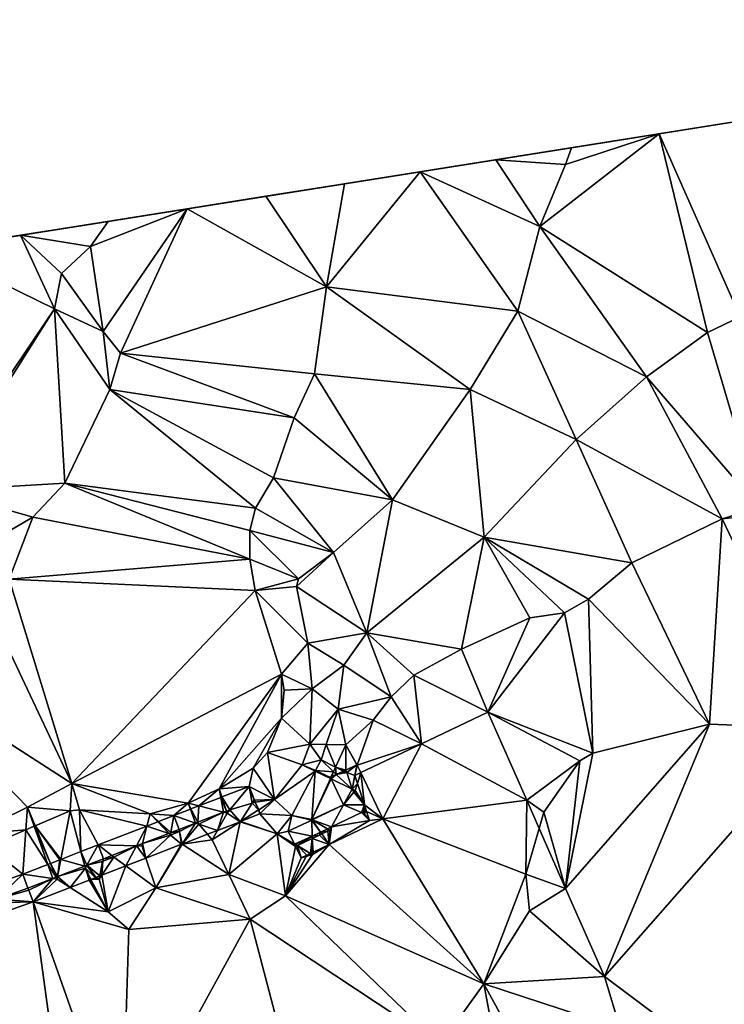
# Model space of a CAD drawing. Header units: inches. Extents: x 573063 to 573309, y 6670422 to 6670677.
# Tile 38 of 39: x 573228 to 573261, y 6670630 to 6670676. Entities that reach past the tile are written whole.
import ezdxf

# ---------------------------------------------------------------- set-up
doc = ezdxf.new("R2010")
doc.units = ezdxf.units.IN
doc.header["$MEASUREMENT"] = 0
doc.layers.add('Terreng_ortofoto', color=10, linetype='Continuous')

msp = doc.modelspace()

# ---------------------------------------------------------------- linework, layer by layer
at = {"layer": 'Terreng_ortofoto'}
for points in [[(573063.36, 6670640.044, 213.26), (573270.643, 6670672.982, 219), (573292.127, 6670676.396, 220.205)], [(573063.36, 6670640.044, 213.26), (573219.599, 6670664.87, 221.75), (573270.643, 6670672.982, 219)], [(573232.071, 6670666.852, 221), (573270.643, 6670672.982, 219), (573219.599, 6670664.87, 221.75)], [(573232.071, 6670666.852, 221), (573250.42, 6670669.768, 219.333), (573270.643, 6670672.982, 219)], [(573270.643, 6670672.982, 219), (573250.42, 6670669.768, 219.333), (573258.16, 6670670.998, 219)], [(573270.643, 6670672.982, 219), (573258.16, 6670670.998, 219), (573262.321, 6670671.659, 219)], [(573261.99, 6670662.34, 218), (573262.321, 6670671.659, 219), (573258.16, 6670670.998, 219)], [(573258.16, 6670670.998, 219), (573250.42, 6670669.768, 219.333), (573253.999, 6670670.336, 219)], [(573252.5, 6670666.61, 219), (573258.16, 6670670.998, 219), (573253.72, 6670669.55, 219)], [(573260.44, 6670661.6, 218), (573258.16, 6670670.998, 219), (573252.5, 6670666.61, 219)], [(573258.16, 6670670.998, 219), (573253.999, 6670670.336, 219), (573253.72, 6670669.55, 219)], [(573261.99, 6670662.34, 218), (573258.16, 6670670.998, 219), (573260.44, 6670661.6, 218)], [(573253.999, 6670670.336, 219), (573250.42, 6670669.768, 219.333), (573253.72, 6670669.55, 219)], [(573232.071, 6670666.852, 221), (573246.84, 6670669.199, 219.667), (573250.42, 6670669.768, 219.333)], [(573246.84, 6670669.199, 219.667), (573252.5, 6670666.61, 219), (573250.42, 6670669.768, 219.333)], [(573252.5, 6670666.61, 219), (573253.72, 6670669.55, 219), (573250.42, 6670669.768, 219.333)], [(573232.071, 6670666.852, 221), (573243.261, 6670668.63, 220), (573246.84, 6670669.199, 219.667)], [(573242.41, 6670663.75, 220), (573251.46, 6670662.61, 219), (573246.84, 6670669.199, 219.667)], [(573242.41, 6670663.75, 220), (573246.84, 6670669.199, 219.667), (573243.261, 6670668.63, 220)], [(573246.84, 6670669.199, 219.667), (573251.46, 6670662.61, 219), (573252.5, 6670666.61, 219)], [(573232.071, 6670666.852, 221), (573239.531, 6670668.037, 220.333), (573243.261, 6670668.63, 220)], [(573239.531, 6670668.037, 220.333), (573242.41, 6670663.75, 220), (573243.261, 6670668.63, 220)], [(573232.071, 6670666.852, 221), (573235.801, 6670667.444, 220.667), (573239.531, 6670668.037, 220.333)], [(573235.801, 6670667.444, 220.667), (573242.41, 6670663.75, 220), (573239.531, 6670668.037, 220.333)], [(573231.83, 6670661.64, 221), (573235.801, 6670667.444, 220.667), (573231.23, 6670665.66, 221)], [(573231.23, 6670665.66, 221), (573235.801, 6670667.444, 220.667), (573232.071, 6670666.852, 221)], [(573231.83, 6670661.64, 221), (573232.66, 6670660.62, 221), (573235.801, 6670667.444, 220.667)], [(573235.801, 6670667.444, 220.667), (573232.66, 6670660.62, 221), (573242.41, 6670663.75, 220)], [(573227.914, 6670666.191, 221.25), (573232.071, 6670666.852, 221), (573219.599, 6670664.87, 221.75)], [(573231.23, 6670665.66, 221), (573232.071, 6670666.852, 221), (573227.914, 6670666.191, 221.25)], [(573257.56, 6670659.49, 218), (573252.5, 6670666.61, 219), (573251.46, 6670662.61, 219)], [(573257.56, 6670659.49, 218), (573260.44, 6670661.6, 218), (573252.5, 6670666.61, 219)], [(573227.914, 6670666.191, 221.25), (573219.599, 6670664.87, 221.75), (573223.756, 6670665.53, 221.5)], [(573229.52, 6670662.71, 221), (573227.914, 6670666.191, 221.25), (573223.756, 6670665.53, 221.5)], [(573229.52, 6670662.71, 221), (573229.86, 6670664.39, 221), (573227.914, 6670666.191, 221.25)], [(573231.23, 6670665.66, 221), (573227.914, 6670666.191, 221.25), (573229.86, 6670664.39, 221)], [(573231.83, 6670661.64, 221), (573231.23, 6670665.66, 221), (573229.86, 6670664.39, 221)], [(573223.77, 6670654.2, 221.26), (573229.52, 6670662.71, 221), (573223.756, 6670665.53, 221.5)], [(573231.83, 6670661.64, 221), (573229.86, 6670664.39, 221), (573229.52, 6670662.71, 221)], [(573241.83, 6670659.64, 220), (573242.41, 6670663.75, 220), (573232.66, 6670660.62, 221)], [(573241.83, 6670659.64, 220), (573249.2, 6670658.89, 219), (573242.41, 6670663.75, 220)], [(573242.41, 6670663.75, 220), (573249.2, 6670658.89, 219), (573251.46, 6670662.61, 219)], [(573224.08, 6670654.11, 221.26), (573229.52, 6670662.71, 221), (573223.77, 6670654.2, 221.26)], [(573230.02, 6670654.46, 221), (573229.52, 6670662.71, 221), (573224.08, 6670654.11, 221.26)], [(573230.02, 6670654.46, 221), (573232.15, 6670658.9, 221), (573229.52, 6670662.71, 221)], [(573232.15, 6670658.9, 221), (573231.83, 6670661.64, 221), (573229.52, 6670662.71, 221)], [(573254.22, 6670656.53, 218), (573251.46, 6670662.61, 219), (573249.2, 6670658.89, 219)], [(573257.56, 6670659.49, 218), (573251.46, 6670662.61, 219), (573254.22, 6670656.53, 218)], [(573262.89, 6670653.31, 217), (573261.99, 6670662.34, 218), (573260.44, 6670661.6, 218)], [(573232.15, 6670658.9, 221), (573232.66, 6670660.62, 221), (573231.83, 6670661.64, 221)], [(573257.56, 6670659.49, 218), (573262.89, 6670653.31, 217), (573260.44, 6670661.6, 218)], [(573232.15, 6670658.9, 221), (573240.88, 6670657.56, 220), (573232.66, 6670660.62, 221)], [(573240.88, 6670657.56, 220), (573241.83, 6670659.64, 220), (573232.66, 6670660.62, 221)], [(573245.53, 6670653.67, 219), (573241.83, 6670659.64, 220), (573240.88, 6670657.56, 220)], [(573245.53, 6670653.67, 219), (573249.2, 6670658.89, 219), (573241.83, 6670659.64, 220)], [(573257.56, 6670659.49, 218), (573254.22, 6670656.53, 218), (573261.14, 6670652.78, 217)], [(573257.56, 6670659.49, 218), (573261.14, 6670652.78, 217), (573262.89, 6670653.31, 217)], [(573230.02, 6670654.46, 221), (573239.05, 6670653.28, 220), (573232.15, 6670658.9, 221)], [(573232.15, 6670658.9, 221), (573239.05, 6670653.28, 220), (573239.89, 6670654.72, 220)], [(573232.15, 6670658.9, 221), (573239.89, 6670654.72, 220), (573240.88, 6670657.56, 220)], [(573245.53, 6670653.67, 219), (573249.87, 6670651.9, 218), (573249.2, 6670658.89, 219)], [(573254.22, 6670656.53, 218), (573249.2, 6670658.89, 219), (573249.87, 6670651.9, 218)], [(573239.89, 6670654.72, 220), (573245.53, 6670653.67, 219), (573240.88, 6670657.56, 220)], [(573254.22, 6670656.53, 218), (573249.87, 6670651.9, 218), (573256.86, 6670650.69, 217)], [(573261.14, 6670652.78, 217), (573254.22, 6670656.53, 218), (573256.86, 6670650.69, 217)], [(573239.05, 6670653.28, 220), (573242.73, 6670651.18, 219), (573239.89, 6670654.72, 220)], [(573239.89, 6670654.72, 220), (573242.73, 6670651.18, 219), (573245.53, 6670653.67, 219)], [(573228.5, 6670652.86, 221), (573230.02, 6670654.46, 221), (573224.08, 6670654.11, 221.26)], [(573228.5, 6670652.86, 221), (573224.08, 6670654.11, 221.26), (573226.43, 6670651.65, 221)], [(573228.5, 6670652.86, 221), (573238.78, 6670650.86, 220), (573230.02, 6670654.46, 221)], [(573230.02, 6670654.46, 221), (573238.78, 6670650.86, 220), (573238.77, 6670652.23, 220)], [(573230.02, 6670654.46, 221), (573238.77, 6670652.23, 220), (573239.05, 6670653.28, 220)], [(573245.53, 6670653.67, 219), (573242.73, 6670651.18, 219), (573244.31, 6670647.38, 218)], [(573245.53, 6670653.67, 219), (573244.31, 6670647.38, 218), (573249.87, 6670651.9, 218)], [(573239.05, 6670653.28, 220), (573238.77, 6670652.23, 220), (573242.73, 6670651.18, 219)], [(573264.74, 6670653.16, 217), (573262.89, 6670653.31, 217), (573261.14, 6670652.78, 217)], [(573265.89, 6670642.86, 216), (573264.74, 6670653.16, 217), (573261.14, 6670652.78, 217)], [(573228.5, 6670652.86, 221), (573226.43, 6670651.65, 221), (573227.38, 6670649.927, 220.79)], [(573228.5, 6670652.86, 221), (573227.38, 6670649.927, 220.79), (573238.78, 6670650.86, 220)], [(573260.54, 6670643.06, 216), (573261.14, 6670652.78, 217), (573256.86, 6670650.69, 217)], [(573265.89, 6670642.86, 216), (573261.14, 6670652.78, 217), (573260.54, 6670643.06, 216)], [(573238.77, 6670652.23, 220), (573238.78, 6670650.86, 220), (573241.08, 6670649.93, 219)], [(573238.77, 6670652.23, 220), (573241.08, 6670649.93, 219), (573242.73, 6670651.18, 219)], [(573244.31, 6670647.38, 218), (573248.79, 6670646.6, 217), (573249.87, 6670651.9, 218)], [(573252.03, 6670648.09, 217), (573249.87, 6670651.9, 218), (573248.79, 6670646.6, 217)], [(573254.81, 6670648.97, 217), (573249.87, 6670651.9, 218), (573253.67, 6670648.32, 217)], [(573253.67, 6670648.32, 217), (573249.87, 6670651.9, 218), (573252.03, 6670648.09, 217)], [(573256.86, 6670650.69, 217), (573249.87, 6670651.9, 218), (573254.81, 6670648.97, 217)], [(573227.38, 6670649.927, 220.79), (573239.03, 6670649.39, 220), (573238.78, 6670650.86, 220)], [(573239.03, 6670649.39, 220), (573241.08, 6670649.93, 219), (573238.78, 6670650.86, 220)], [(573244.31, 6670647.38, 218), (573242.73, 6670651.18, 219), (573240.99, 6670649.58, 219)], [(573240.99, 6670649.58, 219), (573242.73, 6670651.18, 219), (573241.08, 6670649.93, 219)], [(573260.54, 6670643.06, 216), (573256.86, 6670650.69, 217), (573254.81, 6670648.97, 217)], [(573230.352, 6670640.251, 220.22), (573227.38, 6670649.927, 220.79), (573225.86, 6670649.71, 220.83)], [(573230.352, 6670640.251, 220.22), (573239.03, 6670649.39, 220), (573227.38, 6670649.927, 220.79)], [(573239.03, 6670649.39, 220), (573240.99, 6670649.58, 219), (573241.08, 6670649.93, 219)], [(573230.352, 6670640.251, 220.22), (573225.86, 6670649.71, 220.83), (573221.86, 6670645.71, 220.57)], [(573230.352, 6670640.251, 220.22), (573240.27, 6670645.43, 220), (573239.03, 6670649.39, 220)], [(573239.03, 6670649.39, 220), (573241.52, 6670646.89, 219), (573240.99, 6670649.58, 219)], [(573239.03, 6670649.39, 220), (573240.27, 6670645.43, 220), (573241.52, 6670646.89, 219)], [(573241.52, 6670646.89, 219), (573244.31, 6670647.38, 218), (573240.99, 6670649.58, 219)], [(573255.02, 6670641.69, 216), (573254.81, 6670648.97, 217), (573253.67, 6670648.32, 217)], [(573260.54, 6670643.06, 216), (573254.81, 6670648.97, 217), (573255.02, 6670641.69, 216)], [(573250.05, 6670643.63, 216.25), (573252.03, 6670648.09, 217), (573248.79, 6670646.6, 217)], [(573255.02, 6670641.69, 216), (573253.67, 6670648.32, 217), (573250.05, 6670643.63, 216.25)], [(573250.05, 6670643.63, 216.25), (573253.67, 6670648.32, 217), (573252.03, 6670648.09, 217)], [(573241.52, 6670646.89, 219), (573243.23, 6670645.85, 218), (573244.31, 6670647.38, 218)], [(573245.47, 6670644.35, 217), (573244.31, 6670647.38, 218), (573243.23, 6670645.85, 218)], [(573245.47, 6670644.35, 217), (573246.54, 6670645.37, 217), (573244.31, 6670647.38, 218)], [(573246.54, 6670645.37, 217), (573248.79, 6670646.6, 217), (573244.31, 6670647.38, 218)], [(573240.27, 6670645.43, 220), (573241.72, 6670644.73, 219), (573241.52, 6670646.89, 219)], [(573241.52, 6670646.89, 219), (573241.72, 6670644.73, 219), (573243.23, 6670645.85, 218)], [(573246.54, 6670645.37, 217), (573250.05, 6670643.63, 216.25), (573248.79, 6670646.6, 217)], [(573230.352, 6670640.251, 220.22), (573221.86, 6670645.71, 220.57), (573228.25, 6670639.13, 220.22)], [(573225.64, 6670637.85, 220.145), (573228.25, 6670639.13, 220.22), (573221.86, 6670645.71, 220.57)], [(573242.95, 6670643.76, 218), (573243.23, 6670645.85, 218), (573241.72, 6670644.73, 219)], [(573242.95, 6670643.76, 218), (573245.47, 6670644.35, 217), (573243.23, 6670645.85, 218)], [(573230.352, 6670640.251, 220.22), (573235.85, 6670639.32, 220), (573240.27, 6670645.43, 220)], [(573235.85, 6670639.32, 220), (573237.33, 6670639.99, 220), (573240.27, 6670645.43, 220)], [(573237.33, 6670639.99, 220), (573240.27, 6670643.34, 220), (573240.27, 6670645.43, 220)], [(573240.27, 6670643.34, 220), (573240.4, 6670644.67, 220), (573240.27, 6670645.43, 220)], [(573240.4, 6670644.67, 220), (573241.72, 6670644.73, 219), (573240.27, 6670645.43, 220)], [(573246.9, 6670642.13, 216.3), (573246.54, 6670645.37, 217), (573245.47, 6670644.35, 217)], [(573246.9, 6670642.13, 216.3), (573250.05, 6670643.63, 216.25), (573246.54, 6670645.37, 217)], [(573241.62, 6670642.11, 219), (573241.72, 6670644.73, 219), (573240.27, 6670643.34, 220)], [(573240.27, 6670643.34, 220), (573241.72, 6670644.73, 219), (573240.4, 6670644.67, 220)], [(573241.62, 6670642.11, 219), (573242.95, 6670643.76, 218), (573241.72, 6670644.73, 219)], [(573242.95, 6670643.76, 218), (573244.62, 6670643.25, 217), (573245.47, 6670644.35, 217)], [(573246.9, 6670642.13, 216.3), (573245.47, 6670644.35, 217), (573244.62, 6670643.25, 217)], [(573241.62, 6670642.11, 219), (573242.393, 6670642.096, 218), (573242.95, 6670643.76, 218)], [(573243.32, 6670642.08, 217), (573242.95, 6670643.76, 218), (573242.393, 6670642.096, 218)], [(573243.32, 6670642.08, 217), (573244.62, 6670643.25, 217), (573242.95, 6670643.76, 218)], [(573237.33, 6670639.99, 220), (573238.93, 6670640.97, 220), (573240.27, 6670643.34, 220)], [(573239.61, 6670641.71, 220), (573240.27, 6670643.34, 220), (573238.93, 6670640.97, 220)], [(573239.61, 6670641.71, 220), (573241.62, 6670642.11, 219), (573240.27, 6670643.34, 220)], [(573246.9, 6670642.13, 216.3), (573251.887, 6670639.457, 216.113), (573250.05, 6670643.63, 216.25)], [(573251.887, 6670639.457, 216.113), (573254.4, 6670641.32, 216), (573250.05, 6670643.63, 216.25)], [(573255.02, 6670641.69, 216), (573250.05, 6670643.63, 216.25), (573254.4, 6670641.32, 216)], [(573243.32, 6670642.08, 217), (573243.86, 6670641.123, 216.438), (573244.62, 6670643.25, 217)], [(573246.9, 6670642.13, 216.3), (573244.62, 6670643.25, 217), (573243.86, 6670641.123, 216.438)], [(573253.723, 6670635.283, 215.977), (573260.54, 6670643.06, 216), (573255.02, 6670641.69, 216)], [(573255.56, 6670631.11, 215.84), (573260.54, 6670643.06, 216), (573253.723, 6670635.283, 215.977)], [(573265.89, 6670642.86, 216), (573260.54, 6670643.06, 216), (573255.56, 6670631.11, 215.84)], [(573265.89, 6670642.86, 216), (573255.56, 6670631.11, 215.84), (573263.815, 6670624.93, 214.86)], [(573239.61, 6670641.71, 220), (573241.26, 6670641.14, 219), (573241.62, 6670642.11, 219)], [(573241.26, 6670641.14, 219), (573242.15, 6670641.37, 218), (573241.62, 6670642.11, 219)], [(573241.62, 6670642.11, 219), (573242.15, 6670641.37, 218), (573242.393, 6670642.096, 218)], [(573242.15, 6670641.37, 218), (573242.839, 6670641.02, 216.994), (573242.393, 6670642.096, 218)], [(573243.32, 6670642.08, 217), (573242.393, 6670642.096, 218), (573242.839, 6670641.02, 216.994)], [(573243.32, 6670642.08, 217), (573242.839, 6670641.02, 216.994), (573243.319, 6670640.887, 216.678)], [(573243.834, 6670641.133, 216.438), (573243.32, 6670642.08, 217), (573243.319, 6670640.887, 216.678)], [(573243.834, 6670641.133, 216.438), (573243.86, 6670641.123, 216.438), (573243.32, 6670642.08, 217)], [(573246.9, 6670642.13, 216.3), (573243.86, 6670641.123, 216.438), (573244.032, 6670640.764, 216.346)], [(573245.073, 6670638.58, 216.343), (573246.9, 6670642.13, 216.3), (573244.032, 6670640.764, 216.346)], [(573245.073, 6670638.58, 216.343), (573251.887, 6670639.457, 216.113), (573246.9, 6670642.13, 216.3)], [(573239.95, 6670639.5, 219), (573239.61, 6670641.71, 220), (573238.93, 6670640.97, 220)], [(573239.95, 6670639.5, 219), (573241.26, 6670641.14, 219), (573239.61, 6670641.71, 220)], [(573253.723, 6670635.283, 215.977), (573255.02, 6670641.69, 216), (573254.4, 6670641.32, 216)], [(573237.33, 6670639.99, 220), (573238.747, 6670640.114, 219.739), (573238.93, 6670640.97, 220)], [(573239.95, 6670639.5, 219), (573238.93, 6670640.97, 220), (573238.747, 6670640.114, 219.739)], [(573239.95, 6670639.5, 219), (573241.872, 6670640.84, 218), (573241.26, 6670641.14, 219)], [(573241.26, 6670641.14, 219), (573241.882, 6670640.859, 218), (573242.15, 6670641.37, 218)], [(573241.26, 6670641.14, 219), (573241.872, 6670640.84, 218), (573241.882, 6670640.859, 218)], [(573242.15, 6670641.37, 218), (573241.882, 6670640.859, 218), (573242.739, 6670640.799, 216.993)], [(573242.15, 6670641.37, 218), (573242.739, 6670640.799, 216.993), (573242.839, 6670641.02, 216.994)], [(573242.869, 6670640.673, 216.888), (573242.839, 6670641.02, 216.994), (573242.739, 6670640.799, 216.993)], [(573242.869, 6670640.673, 216.888), (573243.206, 6670640.833, 216.731), (573242.839, 6670641.02, 216.994)], [(573243.31, 6670640.883, 216.682), (573243.319, 6670640.887, 216.678), (573242.839, 6670641.02, 216.994)], [(573243.31, 6670640.883, 216.682), (573242.839, 6670641.02, 216.994), (573243.23, 6670640.845, 216.72)], [(573243.23, 6670640.845, 216.72), (573242.839, 6670641.02, 216.994), (573243.206, 6670640.833, 216.731)], [(573243.363, 6670640.772, 216.644), (573243.834, 6670641.133, 216.438), (573243.319, 6670640.887, 216.678)], [(573243.363, 6670640.772, 216.644), (573243.75, 6670640.63, 216.35), (573243.834, 6670641.133, 216.438)], [(573243.75, 6670640.63, 216.35), (573243.86, 6670641.123, 216.438), (573243.834, 6670641.133, 216.438)], [(573243.75, 6670640.63, 216.35), (573244.032, 6670640.764, 216.346), (573243.86, 6670641.123, 216.438)], [(573251.887, 6670639.457, 216.113), (573252.7, 6670638.89, 216), (573254.4, 6670641.32, 216)], [(573253.723, 6670635.283, 215.977), (573254.4, 6670641.32, 216), (573252.7, 6670638.89, 216)], [(573239.95, 6670639.5, 219), (573240.77, 6670638.74, 218), (573241.872, 6670640.84, 218)], [(573240.77, 6670638.74, 218), (573241.713, 6670638.538, 216.995), (573241.872, 6670640.84, 218)], [(573241.713, 6670638.538, 216.995), (573242.596, 6670640.486, 217), (573241.872, 6670640.84, 218)], [(573242.588, 6670640.539, 217.033), (573241.882, 6670640.859, 218), (573241.872, 6670640.84, 218)], [(573242.596, 6670640.486, 217), (573242.588, 6670640.539, 217.033), (573241.872, 6670640.84, 218)], [(573242.588, 6670640.539, 217.033), (573242.739, 6670640.799, 216.993), (573241.882, 6670640.859, 218)], [(573242.588, 6670640.539, 217.033), (573242.638, 6670640.577, 216.992), (573242.739, 6670640.799, 216.993)], [(573242.629, 6670640.559, 217), (573242.638, 6670640.577, 216.992), (573242.588, 6670640.539, 217.033)], [(573242.629, 6670640.559, 217), (573242.588, 6670640.539, 217.033), (573242.605, 6670640.504, 217)], [(573242.605, 6670640.504, 217), (573242.588, 6670640.539, 217.033), (573242.596, 6670640.486, 217)], [(573242.605, 6670640.504, 217), (573242.596, 6670640.486, 217), (573242.61, 6670640.493, 216.996)], [(573242.61, 6670640.493, 216.996), (573242.596, 6670640.486, 217), (573242.62, 6670640.472, 216.989)], [(573242.629, 6670640.559, 217), (573242.605, 6670640.504, 217), (573242.61, 6670640.493, 216.996)], [(573242.629, 6670640.559, 217), (573242.61, 6670640.493, 216.996), (573242.62, 6670640.472, 216.989)], [(573242.62, 6670640.472, 216.989), (573243.626, 6670639.988, 217.494), (573242.869, 6670640.673, 216.888)], [(573242.62, 6670640.472, 216.989), (573242.869, 6670640.673, 216.888), (573242.638, 6670640.577, 216.992)], [(573242.629, 6670640.559, 217), (573242.62, 6670640.472, 216.989), (573242.638, 6670640.577, 216.992)], [(573242.638, 6670640.577, 216.992), (573242.869, 6670640.673, 216.888), (573242.739, 6670640.799, 216.993)], [(573243.229, 6670640.822, 217.42), (573243.206, 6670640.833, 216.731), (573242.869, 6670640.673, 216.888)], [(573243.229, 6670640.822, 217.42), (573242.869, 6670640.673, 216.888), (573243.363, 6670640.772, 216.644)], [(573243.363, 6670640.772, 216.644), (573242.869, 6670640.673, 216.888), (573243.626, 6670639.988, 217.494)], [(573243.229, 6670640.822, 217.42), (573243.23, 6670640.845, 216.72), (573243.206, 6670640.833, 216.731)], [(573243.229, 6670640.822, 217.42), (573243.363, 6670640.772, 216.644), (573243.31, 6670640.883, 216.682)], [(573243.229, 6670640.822, 217.42), (573243.31, 6670640.883, 216.682), (573243.23, 6670640.845, 216.72)], [(573243.363, 6670640.772, 216.644), (573243.319, 6670640.887, 216.678), (573243.31, 6670640.883, 216.682)], [(573243.363, 6670640.772, 216.644), (573243.626, 6670639.988, 217.494), (573243.75, 6670640.63, 216.35)], [(573243.75, 6670640.63, 216.35), (573243.626, 6670639.988, 217.494), (573243.873, 6670640.25, 216.377)], [(573243.75, 6670640.63, 216.35), (573243.873, 6670640.25, 216.377), (573244.032, 6670640.764, 216.346)], [(573243.873, 6670640.25, 216.377), (573244.198, 6670639.247, 216.447), (573244.032, 6670640.764, 216.346)], [(573245.073, 6670638.58, 216.343), (573244.032, 6670640.764, 216.346), (573244.198, 6670639.247, 216.447)], [(573230.352, 6670640.251, 220.22), (573228.25, 6670639.13, 220.22), (573230.27, 6670638.96, 220)], [(573230.352, 6670640.251, 220.22), (573230.27, 6670638.96, 220), (573230.71, 6670639.01, 220)], [(573230.352, 6670640.251, 220.22), (573230.71, 6670639.01, 220), (573234.05, 6670638.82, 220)], [(573230.352, 6670640.251, 220.22), (573234.05, 6670638.82, 220), (573235.85, 6670639.32, 220)], [(573237.33, 6670639.99, 220), (573237.451, 6670639.611, 219.715), (573238.747, 6670640.114, 219.739)], [(573238.747, 6670640.114, 219.739), (573237.451, 6670639.611, 219.715), (573237.826, 6670639.006, 219.448)], [(573238.889, 6670639.311, 219.217), (573238.747, 6670640.114, 219.739), (573237.826, 6670639.006, 219.448)], [(573238.889, 6670639.311, 219.217), (573238.981, 6670639.454, 219.43), (573238.747, 6670640.114, 219.739)], [(573239.95, 6670639.5, 219), (573238.747, 6670640.114, 219.739), (573239.002, 6670639.455, 219.302)], [(573238.747, 6670640.114, 219.739), (573238.981, 6670639.454, 219.43), (573239.002, 6670639.455, 219.302)], [(573241.713, 6670638.538, 216.995), (573242.62, 6670640.472, 216.989), (573242.596, 6670640.486, 217)], [(573241.713, 6670638.538, 216.995), (573243.207, 6670639.24, 216.569), (573242.62, 6670640.472, 216.989)], [(573243.207, 6670639.24, 216.569), (573243.626, 6670639.988, 217.494), (573242.62, 6670640.472, 216.989)], [(573243.77, 6670639.918, 216.345), (573243.873, 6670640.25, 216.377), (573243.626, 6670639.988, 217.494)], [(573243.77, 6670639.918, 216.345), (573244.198, 6670639.247, 216.447), (573243.873, 6670640.25, 216.377)], [(573235.85, 6670639.32, 220), (573236.362, 6670639.189, 219.695), (573237.33, 6670639.99, 220)], [(573237.33, 6670639.99, 220), (573236.362, 6670639.189, 219.695), (573237.402, 6670639.592, 219.714)], [(573236.362, 6670639.189, 219.695), (573237.528, 6670638.89, 219.453), (573237.402, 6670639.592, 219.714)], [(573237.33, 6670639.99, 220), (573237.402, 6670639.592, 219.714), (573237.451, 6670639.611, 219.715)], [(573237.451, 6670639.611, 219.715), (573237.402, 6670639.592, 219.714), (573237.664, 6670638.943, 219.451)], [(573237.528, 6670638.89, 219.453), (573237.664, 6670638.943, 219.451), (573237.402, 6670639.592, 219.714)], [(573237.451, 6670639.611, 219.715), (573237.664, 6670638.943, 219.451), (573237.826, 6670639.006, 219.448)], [(573243.207, 6670639.24, 216.569), (573243.7, 6670639.833, 217.508), (573243.626, 6670639.988, 217.494)], [(573243.207, 6670639.24, 216.569), (573244.198, 6670639.247, 216.447), (573243.7, 6670639.833, 217.508)], [(573243.77, 6670639.918, 216.345), (573243.626, 6670639.988, 217.494), (573243.7, 6670639.833, 217.508)], [(573243.77, 6670639.918, 216.345), (573243.7, 6670639.833, 217.508), (573244.198, 6670639.247, 216.447)], [(573225.64, 6670637.85, 220.145), (573228.175, 6670638.064, 220), (573228.25, 6670639.13, 220.22)], [(573228.25, 6670639.13, 220.22), (573228.175, 6670638.064, 220), (573228.568, 6670638.232, 220)], [(573228.25, 6670639.13, 220.22), (573228.568, 6670638.232, 220), (573228.611, 6670638.251, 220)], [(573228.25, 6670639.13, 220.22), (573228.611, 6670638.251, 220), (573230.27, 6670638.96, 220)], [(573234.05, 6670638.82, 220), (573235.174, 6670638.728, 219.674), (573235.85, 6670639.32, 220)], [(573235.85, 6670639.32, 220), (573235.174, 6670638.728, 219.674), (573235.959, 6670639.033, 219.688)], [(573235.85, 6670639.32, 220), (573235.959, 6670639.033, 219.688), (573235.99, 6670639.045, 219.689)], [(573235.85, 6670639.32, 220), (573235.99, 6670639.045, 219.689), (573236.362, 6670639.189, 219.695)], [(573236.362, 6670639.189, 219.695), (573235.99, 6670639.045, 219.689), (573236.308, 6670638.417, 219.473)], [(573236.362, 6670639.189, 219.695), (573236.308, 6670638.417, 219.473), (573237.528, 6670638.89, 219.453)], [(573238.335, 6670638.452, 219), (573238.889, 6670639.311, 219.217), (573237.826, 6670639.006, 219.448)], [(573238.335, 6670638.452, 219), (573239.179, 6670639, 219), (573238.889, 6670639.311, 219.217)], [(573238.889, 6670639.311, 219.217), (573239.036, 6670639.368, 219.244), (573238.981, 6670639.454, 219.43)], [(573238.889, 6670639.311, 219.217), (573239.179, 6670639, 219), (573239.036, 6670639.368, 219.244)], [(573239.036, 6670639.368, 219.244), (573239.002, 6670639.455, 219.302), (573238.981, 6670639.454, 219.43)], [(573239.036, 6670639.368, 219.244), (573239.95, 6670639.5, 219), (573239.002, 6670639.455, 219.302)], [(573239.036, 6670639.368, 219.244), (573239.196, 6670639.011, 219), (573239.95, 6670639.5, 219)], [(573239.036, 6670639.368, 219.244), (573239.179, 6670639, 219), (573239.196, 6670639.011, 219)], [(573239.253, 6670638.808, 218.87), (573239.95, 6670639.5, 219), (573239.196, 6670639.011, 219)], [(573239.253, 6670638.808, 218.87), (573240.77, 6670638.74, 218), (573239.95, 6670639.5, 219)], [(573241.726, 6670638.53, 216.994), (573243.207, 6670639.24, 216.569), (573241.713, 6670638.538, 216.995)], [(573242.644, 6670638.194, 217.59), (573243.207, 6670639.24, 216.569), (573241.726, 6670638.53, 216.994)], [(573244.061, 6670638.872, 217.59), (573243.207, 6670639.24, 216.569), (573242.644, 6670638.194, 217.59)], [(573244.061, 6670638.872, 217.59), (573244.198, 6670639.247, 216.447), (573243.207, 6670639.24, 216.569)], [(573244.14, 6670638.91, 217.59), (573244.198, 6670639.247, 216.447), (573244.061, 6670638.872, 217.59)], [(573244.14, 6670638.91, 217.59), (573244.23, 6670638.953, 216.344), (573244.198, 6670639.247, 216.447)], [(573245.073, 6670638.58, 216.343), (573244.198, 6670639.247, 216.447), (573244.304, 6670638.92, 216.47)], [(573244.23, 6670638.953, 216.344), (573244.304, 6670638.92, 216.47), (573244.198, 6670639.247, 216.447)], [(573245.073, 6670638.58, 216.343), (573251.85, 6670635.96, 216), (573251.887, 6670639.457, 216.113)], [(573251.85, 6670635.96, 216), (573252.476, 6670638.118, 216.069), (573251.887, 6670639.457, 216.113)], [(573251.887, 6670639.457, 216.113), (573252.476, 6670638.118, 216.069), (573252.7, 6670638.89, 216)], [(573229.826, 6670636.655, 219.576), (573230.27, 6670638.96, 220), (573228.611, 6670638.251, 220)], [(573229.826, 6670636.655, 219.576), (573230.782, 6670637.026, 219.593), (573230.27, 6670638.96, 220)], [(573230.27, 6670638.96, 220), (573230.782, 6670637.026, 219.593), (573230.71, 6670639.01, 220)], [(573230.71, 6670639.01, 220), (573233.906, 6670638.237, 219.65), (573234.05, 6670638.82, 220)], [(573230.71, 6670639.01, 220), (573230.782, 6670637.026, 219.593), (573231.601, 6670637.343, 219.608)], [(573230.71, 6670639.01, 220), (573231.601, 6670637.343, 219.608), (573233.906, 6670638.237, 219.65)], [(573234.05, 6670638.82, 220), (573233.906, 6670638.237, 219.65), (573234.416, 6670638.435, 219.66)], [(573234.05, 6670638.82, 220), (573234.455, 6670638.45, 219.66), (573235.174, 6670638.728, 219.674)], [(573234.05, 6670638.82, 220), (573234.416, 6670638.435, 219.66), (573234.455, 6670638.45, 219.66)], [(573235.033, 6670637.923, 219.493), (573235.174, 6670638.728, 219.674), (573234.455, 6670638.45, 219.66)], [(573235.033, 6670637.923, 219.493), (573235.423, 6670638.074, 219.487), (573235.174, 6670638.728, 219.674)], [(573235.174, 6670638.728, 219.674), (573236.206, 6670638.378, 219.474), (573235.959, 6670639.033, 219.688)], [(573235.423, 6670638.074, 219.487), (573236.206, 6670638.378, 219.474), (573235.174, 6670638.728, 219.674)], [(573235.959, 6670639.033, 219.688), (573236.206, 6670638.378, 219.474), (573235.99, 6670639.045, 219.689)], [(573236.206, 6670638.378, 219.474), (573236.308, 6670638.417, 219.473), (573235.99, 6670639.045, 219.689)], [(573236.354, 6670638.328, 219), (573237.528, 6670638.89, 219.453), (573236.308, 6670638.417, 219.473)], [(573236.354, 6670638.328, 219), (573237.239, 6670638.027, 219), (573237.528, 6670638.89, 219.453)], [(573237.695, 6670638.848, 219), (573237.528, 6670638.89, 219.453), (573237.239, 6670638.027, 219)], [(573238.318, 6670638.441, 219), (573237.695, 6670638.848, 219), (573237.239, 6670638.027, 219)], [(573237.695, 6670638.848, 219), (573237.664, 6670638.943, 219.451), (573237.528, 6670638.89, 219.453)], [(573237.695, 6670638.848, 219), (573237.826, 6670639.006, 219.448), (573237.664, 6670638.943, 219.451)], [(573238.318, 6670638.441, 219), (573237.826, 6670639.006, 219.448), (573237.695, 6670638.848, 219)], [(573238.318, 6670638.441, 219), (573238.335, 6670638.452, 219), (573237.826, 6670639.006, 219.448)], [(573238.335, 6670638.452, 219), (573239.253, 6670638.808, 218.87), (573239.179, 6670639, 219)], [(573238.335, 6670638.452, 219), (573240.07, 6670637.87, 218), (573239.253, 6670638.808, 218.87)], [(573239.179, 6670639, 219), (573239.253, 6670638.808, 218.87), (573239.196, 6670639.011, 219)], [(573239.253, 6670638.808, 218.87), (573240.07, 6670637.87, 218), (573240.77, 6670638.74, 218)], [(573240.07, 6670637.87, 218), (573240.598, 6670637.99, 217.737), (573240.77, 6670638.74, 218)], [(573240.598, 6670637.99, 217.737), (573241.704, 6670638.52, 217), (573240.77, 6670638.74, 218)], [(573241.704, 6670638.52, 217), (573241.713, 6670638.538, 216.995), (573240.77, 6670638.74, 218)], [(573244.44, 6670638.5, 216.5), (573244.061, 6670638.872, 217.59), (573242.644, 6670638.194, 217.59)], [(573244.14, 6670638.91, 217.59), (573244.061, 6670638.872, 217.59), (573244.183, 6670638.82, 216.393)], [(573244.44, 6670638.5, 216.5), (573244.183, 6670638.82, 216.393), (573244.061, 6670638.872, 217.59)], [(573244.14, 6670638.91, 217.59), (573244.183, 6670638.82, 216.393), (573244.23, 6670638.953, 216.344)], [(573244.23, 6670638.953, 216.344), (573244.183, 6670638.82, 216.393), (573244.304, 6670638.92, 216.47)], [(573244.44, 6670638.5, 216.5), (573244.304, 6670638.92, 216.47), (573244.183, 6670638.82, 216.393)], [(573244.44, 6670638.5, 216.5), (573245.073, 6670638.58, 216.343), (573244.304, 6670638.92, 216.47)], [(573253.723, 6670635.283, 215.977), (573252.7, 6670638.89, 216), (573252.476, 6670638.118, 216.069)], [(573229.211, 6670636.417, 219.564), (573228.568, 6670638.232, 220), (573228.175, 6670638.064, 220)], [(573229.343, 6670636.468, 219.567), (573228.611, 6670638.251, 220), (573228.568, 6670638.232, 220)], [(573229.211, 6670636.417, 219.564), (573229.343, 6670636.468, 219.567), (573228.568, 6670638.232, 220)], [(573229.343, 6670636.468, 219.567), (573229.781, 6670636.638, 219.575), (573228.611, 6670638.251, 220)], [(573229.781, 6670636.638, 219.575), (573229.826, 6670636.655, 219.576), (573228.611, 6670638.251, 220)], [(573231.601, 6670637.343, 219.608), (573233.412, 6670637.295, 219.519), (573233.906, 6670638.237, 219.65)], [(573233.412, 6670637.295, 219.519), (573233.701, 6670637.406, 219.514), (573233.906, 6670638.237, 219.65)], [(573234.938, 6670637.886, 219.494), (573233.906, 6670638.237, 219.65), (573233.701, 6670637.406, 219.514)], [(573234.938, 6670637.886, 219.494), (573234.416, 6670638.435, 219.66), (573233.906, 6670638.237, 219.65)], [(573234.938, 6670637.886, 219.494), (573234.455, 6670638.45, 219.66), (573234.416, 6670638.435, 219.66)], [(573235.033, 6670637.923, 219.493), (573234.455, 6670638.45, 219.66), (573234.938, 6670637.886, 219.494)], [(573235.423, 6670638.074, 219.487), (573235.444, 6670637.975, 218.947), (573236.206, 6670638.378, 219.474)], [(573235.566, 6670637.374, 219), (573236.206, 6670638.378, 219.474), (573235.444, 6670637.975, 218.947)], [(573235.566, 6670637.374, 219), (573236.354, 6670638.328, 219), (573236.206, 6670638.378, 219.474)], [(573235.566, 6670637.374, 219), (573236.765, 6670637.844, 219), (573236.354, 6670638.328, 219)], [(573236.354, 6670638.328, 219), (573236.308, 6670638.417, 219.473), (573236.206, 6670638.378, 219.474)], [(573236.354, 6670638.328, 219), (573236.765, 6670637.844, 219), (573237.239, 6670638.027, 219)], [(573237.78, 6670635.94, 218), (573238.318, 6670638.441, 219), (573236.99, 6670637.58, 219)], [(573236.99, 6670637.58, 219), (573238.318, 6670638.441, 219), (573237.239, 6670638.027, 219)], [(573237.78, 6670635.94, 218), (573240.07, 6670637.87, 218), (573238.318, 6670638.441, 219)], [(573238.318, 6670638.441, 219), (573240.07, 6670637.87, 218), (573238.335, 6670638.452, 219)], [(573240.598, 6670637.99, 217.737), (573241.72, 6670637.751, 217.59), (573241.704, 6670638.52, 217)], [(573241.704, 6670638.52, 217), (573241.726, 6670638.53, 216.994), (573241.713, 6670638.538, 216.995)], [(573241.704, 6670638.52, 217), (573242.12, 6670637.943, 217.59), (573241.726, 6670638.53, 216.994)], [(573241.704, 6670638.52, 217), (573241.72, 6670637.751, 217.59), (573242.12, 6670637.943, 217.59)], [(573242.644, 6670638.194, 217.59), (573241.726, 6670638.53, 216.994), (573242.456, 6670638.104, 217.59)], [(573241.726, 6670638.53, 216.994), (573242.12, 6670637.943, 217.59), (573242.456, 6670638.104, 217.59)], [(573242.563, 6670638.044, 216.52), (573242.644, 6670638.194, 217.59), (573242.456, 6670638.104, 217.59)], [(573244.44, 6670638.5, 216.5), (573242.537, 6670637.366, 216.542), (573245.073, 6670638.58, 216.343)], [(573245.073, 6670638.58, 216.343), (573242.537, 6670637.366, 216.542), (573249.86, 6670630.77, 216)], [(573244.44, 6670638.5, 216.5), (573242.644, 6670638.194, 217.59), (573242.537, 6670637.366, 216.542)], [(573242.537, 6670637.366, 216.542), (573242.644, 6670638.194, 217.59), (573242.563, 6670638.044, 216.52)], [(573245.073, 6670638.58, 216.343), (573249.86, 6670630.77, 216), (573251.85, 6670635.96, 216)], [(573226.353, 6670637.285, 220), (573228.175, 6670638.064, 220), (573225.64, 6670637.85, 220.145)], [(573228.028, 6670635.958, 219.543), (573228.175, 6670638.064, 220), (573226.353, 6670637.285, 220)], [(573228.028, 6670635.958, 219.543), (573229.211, 6670636.417, 219.564), (573228.175, 6670638.064, 220)], [(573235.012, 6670637.808, 218.922), (573234.938, 6670637.886, 219.494), (573233.701, 6670637.406, 219.514)], [(573233.858, 6670636.717, 218.586), (573235.012, 6670637.808, 218.922), (573233.701, 6670637.406, 219.514)], [(573233.858, 6670636.717, 218.586), (573235.546, 6670637.371, 219), (573235.012, 6670637.808, 218.922)], [(573235.012, 6670637.808, 218.922), (573235.033, 6670637.923, 219.493), (573234.938, 6670637.886, 219.494)], [(573235.546, 6670637.371, 219), (573235.444, 6670637.975, 218.947), (573235.012, 6670637.808, 218.922)], [(573235.012, 6670637.808, 218.922), (573235.444, 6670637.975, 218.947), (573235.033, 6670637.923, 219.493)], [(573235.033, 6670637.923, 219.493), (573235.444, 6670637.975, 218.947), (573235.423, 6670638.074, 219.487)], [(573235.546, 6670637.371, 219), (573235.566, 6670637.374, 219), (573235.444, 6670637.975, 218.947)], [(573235.566, 6670637.374, 219), (573236.99, 6670637.58, 219), (573236.765, 6670637.844, 219)], [(573236.99, 6670637.58, 219), (573237.239, 6670638.027, 219), (573236.765, 6670637.844, 219)], [(573237.78, 6670635.94, 218), (573240.47, 6670634.94, 217), (573240.07, 6670637.87, 218)], [(573240.07, 6670637.87, 218), (573240.887, 6670637.386, 217.416), (573240.598, 6670637.99, 217.737)], [(573240.47, 6670634.94, 217), (573240.943, 6670637.269, 217.354), (573240.07, 6670637.87, 218)], [(573240.07, 6670637.87, 218), (573240.943, 6670637.269, 217.354), (573240.887, 6670637.386, 217.416)], [(573240.598, 6670637.99, 217.737), (573240.887, 6670637.386, 217.416), (573241.72, 6670637.751, 217.59)], [(573240.918, 6670637.368, 217.59), (573241.72, 6670637.751, 217.59), (573240.887, 6670637.386, 217.416)], [(573240.918, 6670637.368, 217.59), (573241.035, 6670637.313, 217.307), (573241.72, 6670637.751, 217.59)], [(573241.035, 6670637.313, 217.307), (573241.728, 6670637.645, 216.95), (573241.72, 6670637.751, 217.59)], [(573242.072, 6670637.809, 216.773), (573242.12, 6670637.943, 217.59), (573241.72, 6670637.751, 217.59)], [(573241.728, 6670637.645, 216.95), (573242.072, 6670637.809, 216.773), (573241.72, 6670637.751, 217.59)], [(573242.537, 6670637.366, 216.542), (573242.072, 6670637.809, 216.773), (573241.728, 6670637.645, 216.95)], [(573242.072, 6670637.809, 216.773), (573242.18, 6670637.861, 216.717), (573242.12, 6670637.943, 217.59)], [(573242.537, 6670637.366, 216.542), (573242.18, 6670637.861, 216.717), (573242.072, 6670637.809, 216.773)], [(573242.467, 6670637.998, 216.569), (573242.456, 6670638.104, 217.59), (573242.12, 6670637.943, 217.59)], [(573242.467, 6670637.998, 216.569), (573242.12, 6670637.943, 217.59), (573242.18, 6670637.861, 216.717)], [(573242.537, 6670637.366, 216.542), (573242.467, 6670637.998, 216.569), (573242.18, 6670637.861, 216.717)], [(573242.467, 6670637.998, 216.569), (573242.563, 6670638.044, 216.52), (573242.456, 6670638.104, 217.59)], [(573242.537, 6670637.366, 216.542), (573242.563, 6670638.044, 216.52), (573242.467, 6670637.998, 216.569)], [(573251.85, 6670635.96, 216), (573253.723, 6670635.283, 215.977), (573252.476, 6670638.118, 216.069)], [(573228.028, 6670635.958, 219.543), (573226.353, 6670637.285, 220), (573226.234, 6670635.327, 219.557)], [(573231.065, 6670636.385, 219.556), (573231.601, 6670637.343, 219.608), (573230.782, 6670637.026, 219.593)], [(573231.847, 6670636.688, 219.543), (573231.601, 6670637.343, 219.608), (573231.065, 6670636.385, 219.556)], [(573231.847, 6670636.688, 219.543), (573232.239, 6670636.84, 219.537), (573231.601, 6670637.343, 219.608)], [(573232.239, 6670636.84, 219.537), (573233.412, 6670637.295, 219.519), (573231.601, 6670637.343, 219.608)], [(573232.33, 6670636.768, 218.264), (573233.412, 6670637.295, 219.519), (573232.239, 6670636.84, 219.537)], [(573232.33, 6670636.768, 218.264), (573232.904, 6670636.347, 218.352), (573233.412, 6670637.295, 219.519)], [(573232.904, 6670636.347, 218.352), (573233.858, 6670636.717, 218.586), (573233.412, 6670637.295, 219.519)], [(573233.671, 6670637.288, 218.593), (573233.701, 6670637.406, 219.514), (573233.412, 6670637.295, 219.519)], [(573233.858, 6670636.717, 218.586), (573233.671, 6670637.288, 218.593), (573233.412, 6670637.295, 219.519)], [(573233.858, 6670636.717, 218.586), (573233.701, 6670637.406, 219.514), (573233.671, 6670637.288, 218.593)], [(573234.32, 6670635.31, 218), (573235.546, 6670637.371, 219), (573233.858, 6670636.717, 218.586)], [(573234.32, 6670635.31, 218), (573237.78, 6670635.94, 218), (573235.566, 6670637.374, 219)], [(573234.32, 6670635.31, 218), (573235.566, 6670637.374, 219), (573235.546, 6670637.371, 219)], [(573237.78, 6670635.94, 218), (573236.99, 6670637.58, 219), (573235.566, 6670637.374, 219)], [(573240.47, 6670634.94, 217), (573242.537, 6670637.366, 216.542), (573241.737, 6670636.89, 216.56)], [(573240.47, 6670634.94, 217), (573249.86, 6670630.77, 216), (573242.537, 6670637.366, 216.542)], [(573240.47, 6670634.94, 217), (573241.202, 6670636.728, 217.067), (573240.943, 6670637.269, 217.354)], [(573240.918, 6670637.368, 217.59), (573240.887, 6670637.386, 217.416), (573240.943, 6670637.269, 217.354)], [(573240.918, 6670637.368, 217.59), (573241.022, 6670637.307, 217.313), (573241.035, 6670637.313, 217.307)], [(573240.918, 6670637.368, 217.59), (573240.943, 6670637.269, 217.354), (573241.022, 6670637.307, 217.313)], [(573241.202, 6670636.728, 217.067), (573241.022, 6670637.307, 217.313), (573240.943, 6670637.269, 217.354)], [(573241.202, 6670636.728, 217.067), (573241.035, 6670637.313, 217.307), (573241.022, 6670637.307, 217.313)], [(573241.649, 6670636.942, 216.922), (573241.728, 6670637.645, 216.95), (573241.035, 6670637.313, 217.307)], [(573241.468, 6670636.855, 217), (573241.639, 6670636.937, 216.927), (573241.035, 6670637.313, 217.307)], [(573241.468, 6670636.855, 217), (573241.035, 6670637.313, 217.307), (573241.202, 6670636.728, 217.067)], [(573241.639, 6670636.937, 216.927), (573241.649, 6670636.942, 216.922), (573241.035, 6670637.313, 217.307)], [(573241.649, 6670636.942, 216.922), (573241.735, 6670636.983, 216.885), (573241.728, 6670637.645, 216.95)], [(573242.537, 6670637.366, 216.542), (573241.728, 6670637.645, 216.95), (573241.778, 6670637.003, 216.867)], [(573241.778, 6670637.003, 216.867), (573241.728, 6670637.645, 216.95), (573241.735, 6670636.983, 216.885)], [(573241.737, 6670636.89, 216.56), (573242.537, 6670637.366, 216.542), (573241.778, 6670637.003, 216.867)], [(573230.963, 6670636.345, 219.557), (573230.782, 6670637.026, 219.593), (573229.826, 6670636.655, 219.576)], [(573231.065, 6670636.385, 219.556), (573230.782, 6670637.026, 219.593), (573230.963, 6670636.345, 219.557)], [(573231.772, 6670635.908, 218.074), (573232.33, 6670636.768, 218.264), (573231.823, 6670636.571, 217.834)], [(573231.772, 6670635.908, 218.074), (573232.904, 6670636.347, 218.352), (573232.33, 6670636.768, 218.264)], [(573231.847, 6670636.688, 219.543), (573231.823, 6670636.571, 217.834), (573232.33, 6670636.768, 218.264)], [(573231.847, 6670636.688, 219.543), (573232.33, 6670636.768, 218.264), (573232.239, 6670636.84, 219.537)], [(573240.47, 6670634.94, 217), (573241.737, 6670636.89, 216.56), (573241.439, 6670636.8, 217.004)], [(573240.47, 6670634.94, 217), (573241.439, 6670636.8, 217.004), (573241.202, 6670636.728, 217.067)], [(573241.468, 6670636.855, 217), (573241.202, 6670636.728, 217.067), (573241.459, 6670636.837, 217.004)], [(573241.459, 6670636.837, 217.004), (573241.202, 6670636.728, 217.067), (573241.439, 6670636.8, 217.004)], [(573241.737, 6670636.89, 216.56), (573241.459, 6670636.837, 217.004), (573241.439, 6670636.8, 217.004)], [(573241.468, 6670636.855, 217), (573241.459, 6670636.837, 217.004), (573241.639, 6670636.937, 216.927)], [(573241.737, 6670636.89, 216.56), (573241.639, 6670636.937, 216.927), (573241.459, 6670636.837, 217.004)], [(573241.737, 6670636.89, 216.56), (573241.649, 6670636.942, 216.922), (573241.639, 6670636.937, 216.927)], [(573241.737, 6670636.89, 216.56), (573241.735, 6670636.983, 216.885), (573241.649, 6670636.942, 216.922)], [(573241.737, 6670636.89, 216.56), (573241.778, 6670637.003, 216.867), (573241.735, 6670636.983, 216.885)], [(573229.445, 6670635.757, 219.581), (573229.211, 6670636.417, 219.564), (573228.028, 6670635.958, 219.543)], [(573229.609, 6670635.82, 219.579), (573229.343, 6670636.468, 219.567), (573229.211, 6670636.417, 219.564)], [(573229.445, 6670635.757, 219.581), (573229.609, 6670635.82, 219.579), (573229.211, 6670636.417, 219.564)], [(573229.67, 6670635.844, 219.578), (573229.781, 6670636.638, 219.575), (573229.343, 6670636.468, 219.567)], [(573229.609, 6670635.82, 219.579), (573229.67, 6670635.844, 219.578), (573229.343, 6670636.468, 219.567)], [(573229.67, 6670635.844, 219.578), (573230.963, 6670636.345, 219.557), (573229.826, 6670636.655, 219.576)], [(573229.67, 6670635.844, 219.578), (573229.826, 6670636.655, 219.576), (573229.781, 6670636.638, 219.575)], [(573230.989, 6670636.248, 217.125), (573230.963, 6670636.345, 219.557), (573229.67, 6670635.844, 219.578)], [(573230.989, 6670636.248, 217.125), (573231.065, 6670636.385, 219.556), (573230.963, 6670636.345, 219.557)], [(573230.989, 6670636.248, 217.125), (573231.47, 6670635.791, 218), (573231.065, 6670636.385, 219.556)], [(573231.847, 6670636.688, 219.543), (573231.065, 6670636.385, 219.556), (573231.793, 6670636.559, 217.808)], [(573231.065, 6670636.385, 219.556), (573231.681, 6670635.873, 218.052), (573231.793, 6670636.559, 217.808)], [(573231.47, 6670635.791, 218), (573231.495, 6670635.801, 218.006), (573231.065, 6670636.385, 219.556)], [(573231.065, 6670636.385, 219.556), (573231.495, 6670635.801, 218.006), (573231.681, 6670635.873, 218.052)], [(573231.772, 6670635.908, 218.074), (573231.793, 6670636.559, 217.808), (573231.681, 6670635.873, 218.052)], [(573231.772, 6670635.908, 218.074), (573231.823, 6670636.571, 217.834), (573231.793, 6670636.559, 217.808)], [(573231.772, 6670635.908, 218.074), (573232.07, 6670634.18, 217), (573232.904, 6670636.347, 218.352)], [(573231.847, 6670636.688, 219.543), (573231.793, 6670636.559, 217.808), (573231.823, 6670636.571, 217.834)], [(573232.07, 6670634.18, 217), (573234.32, 6670635.31, 218), (573232.904, 6670636.347, 218.352)], [(573232.904, 6670636.347, 218.352), (573234.32, 6670635.31, 218), (573233.858, 6670636.717, 218.586)], [(573226.781, 6670634.778, 219.562), (573228.028, 6670635.958, 219.543), (573226.234, 6670635.327, 219.557)], [(573228.27, 6670635.301, 219.6), (573228.028, 6670635.958, 219.543), (573226.781, 6670634.778, 219.562)], [(573228.27, 6670635.301, 219.6), (573229.445, 6670635.757, 219.581), (573228.028, 6670635.958, 219.543)], [(573229.647, 6670635.728, 216.928), (573229.67, 6670635.844, 219.578), (573229.609, 6670635.82, 219.579)], [(573229.647, 6670635.728, 216.928), (573230.274, 6670635.327, 216.95), (573229.67, 6670635.844, 219.578)], [(573230.989, 6670636.248, 217.125), (573229.67, 6670635.844, 219.578), (573230.274, 6670635.327, 216.95)], [(573230.989, 6670636.248, 217.125), (573230.274, 6670635.327, 216.95), (573231.168, 6670635.674, 217)], [(573230.989, 6670636.248, 217.125), (573231.168, 6670635.674, 217), (573231.187, 6670635.68, 217)], [(573230.989, 6670636.248, 217.125), (573231.187, 6670635.68, 217), (573231.25, 6670635.7, 217)], [(573230.989, 6670636.248, 217.125), (573231.25, 6670635.7, 217), (573231.47, 6670635.791, 218)], [(573231.65, 6670635.72, 218), (573231.681, 6670635.873, 218.052), (573231.495, 6670635.801, 218.006)], [(573231.65, 6670635.72, 218), (573232.07, 6670634.18, 217), (573231.772, 6670635.908, 218.074)], [(573231.65, 6670635.72, 218), (573231.772, 6670635.908, 218.074), (573231.681, 6670635.873, 218.052)], [(573234.32, 6670635.31, 218), (573238.79, 6670633.83, 217), (573237.78, 6670635.94, 218)], [(573237.78, 6670635.94, 218), (573238.79, 6670633.83, 217), (573240.47, 6670634.94, 217)], [(573249.86, 6670630.77, 216), (573252.02, 6670634.22, 216), (573251.85, 6670635.96, 216)], [(573251.85, 6670635.96, 216), (573252.02, 6670634.22, 216), (573253.723, 6670635.283, 215.977)], [(573228.27, 6670635.301, 219.6), (573228.305, 6670635.207, 216.853), (573229.445, 6670635.757, 219.581)], [(573229.445, 6670635.757, 219.581), (573228.305, 6670635.207, 216.853), (573228.512, 6670634.644, 216.853)], [(573229.647, 6670635.728, 216.928), (573229.445, 6670635.757, 219.581), (573228.512, 6670634.644, 216.853)], [(573229.647, 6670635.728, 216.928), (573228.512, 6670634.644, 216.853), (573230.274, 6670635.327, 216.95)], [(573229.647, 6670635.728, 216.928), (573229.609, 6670635.82, 219.579), (573229.445, 6670635.757, 219.581)], [(573231.168, 6670635.674, 217), (573230.274, 6670635.327, 216.95), (573232.07, 6670634.18, 217)], [(573231.168, 6670635.674, 217), (573232.07, 6670634.18, 217), (573231.187, 6670635.68, 217)], [(573231.25, 6670635.7, 217), (573231.187, 6670635.68, 217), (573232.07, 6670634.18, 217)], [(573231.25, 6670635.7, 217), (573231.488, 6670635.783, 218), (573231.47, 6670635.791, 218)], [(573231.65, 6670635.72, 218), (573231.488, 6670635.783, 218), (573231.25, 6670635.7, 217)], [(573231.65, 6670635.72, 218), (573231.25, 6670635.7, 217), (573232.07, 6670634.18, 217)], [(573231.47, 6670635.791, 218), (573231.488, 6670635.783, 218), (573231.495, 6670635.801, 218.006)], [(573231.65, 6670635.72, 218), (573231.495, 6670635.801, 218.006), (573231.488, 6670635.783, 218)], [(573228.27, 6670635.301, 219.6), (573226.781, 6670634.778, 219.562), (573228.305, 6670635.207, 216.853)], [(573226.781, 6670634.778, 219.562), (573228.512, 6670634.644, 216.853), (573228.305, 6670635.207, 216.853)], [(573232.07, 6670634.18, 217), (573230.274, 6670635.327, 216.95), (573228.512, 6670634.644, 216.853)], [(573232.07, 6670634.18, 217), (573233.04, 6670633.34, 217), (573234.32, 6670635.31, 218)], [(573234.32, 6670635.31, 218), (573233.04, 6670633.34, 217), (573238.79, 6670633.83, 217)], [(573238.79, 6670633.83, 217), (573247.79, 6670627.89, 216), (573240.47, 6670634.94, 217)], [(573240.47, 6670634.94, 217), (573247.79, 6670627.89, 216), (573249.86, 6670630.77, 216)], [(573255.56, 6670631.11, 215.84), (573253.723, 6670635.283, 215.977), (573252.02, 6670634.22, 216)], [(573226.603, 6670634.609, 216.883), (573224.408, 6670633.201, 216.926), (573228.512, 6670634.644, 216.853)], [(573228.512, 6670634.644, 216.853), (573224.408, 6670633.201, 216.926), (573230.282, 6670621.731, 216.049)], [(573226.603, 6670634.609, 216.883), (573228.512, 6670634.644, 216.853), (573226.781, 6670634.778, 219.562)], [(573232.07, 6670634.18, 217), (573228.512, 6670634.644, 216.853), (573233.04, 6670633.34, 217)], [(573228.512, 6670634.644, 216.853), (573230.282, 6670621.731, 216.049), (573232.72, 6670622.732, 216.019)], [(573228.512, 6670634.644, 216.853), (573232.72, 6670622.732, 216.019), (573233.04, 6670633.34, 217)], [(573255.56, 6670631.11, 215.84), (573252.02, 6670634.22, 216), (573249.86, 6670630.77, 216)], [(573238.79, 6670633.83, 217), (573233.04, 6670633.34, 217), (573232.72, 6670622.732, 216.019)], [(573238.79, 6670633.83, 217), (573232.72, 6670622.732, 216.019), (573242.17, 6670620.97, 215.97)], [(573238.79, 6670633.83, 217), (573242.17, 6670620.97, 215.97), (573247.79, 6670627.89, 216)], [(573224.408, 6670633.201, 216.926), (573227.844, 6670620.73, 216.079), (573230.282, 6670621.731, 216.049)], [(573249.86, 6670630.77, 216), (573247.79, 6670627.89, 216), (573250.95, 6670624.96, 215.69)], [(573255.56, 6670631.11, 215.84), (573249.86, 6670630.77, 216), (573256.305, 6670628.655, 215.73)], [(573249.86, 6670630.77, 216), (573250.95, 6670624.96, 215.69), (573252.93, 6670625.13, 215.77)], [(573249.86, 6670630.77, 216), (573252.93, 6670625.13, 215.77), (573256.305, 6670628.655, 215.73)], [(573255.56, 6670631.11, 215.84), (573256.305, 6670628.655, 215.73), (573263.815, 6670624.93, 214.86)]]:
    msp.add_3dface(points, dxfattribs=at)

doc.saveas('drawing.dxf')
